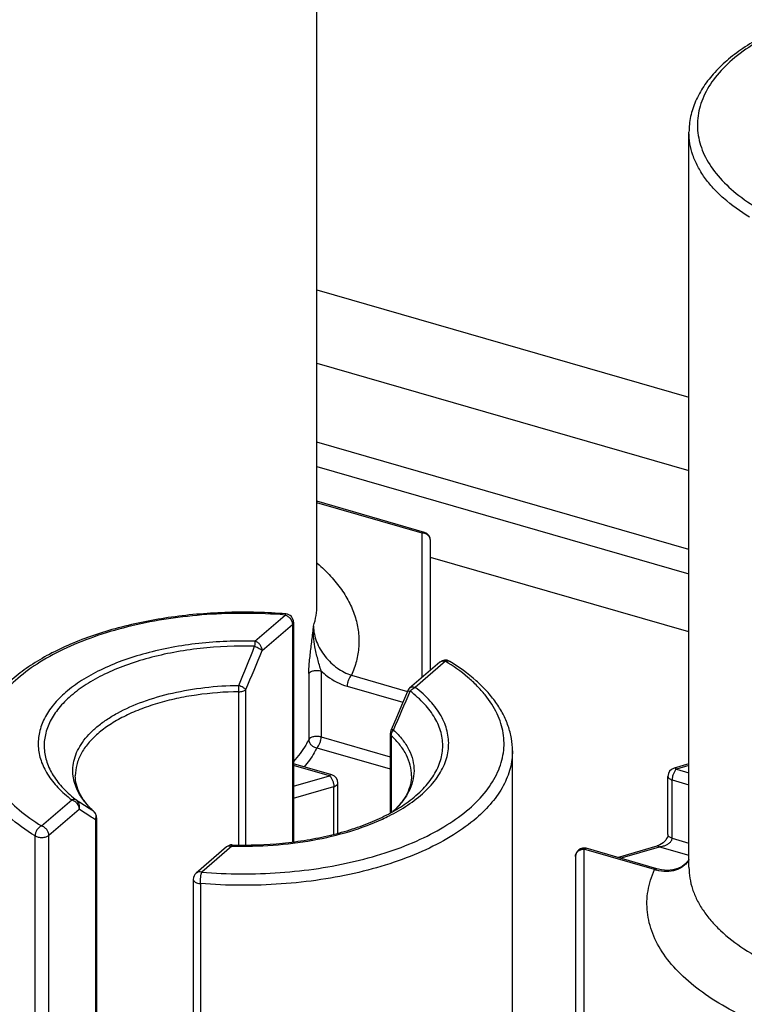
# Model space of a CAD drawing. Header units: millimetres. Extents: x 0 to 420, y 0 to 297.
# Tile 37 of 85: x 128.9 to 137.52, y 95.1 to 106.81. Entities that reach past the tile are written whole.
import ezdxf

# ---------------------------------------------------------------- set-up
doc = ezdxf.new("R2010")
doc.units = ezdxf.units.MM
doc.header["$LTSCALE"] = 23.1
doc.layers.add('0000242733_2_KÖRPERKANTE', color=7, linetype='CONTINUOUS')
doc.layers.add('0000434254_2_KÖRPERKANTE', color=7, linetype='CONTINUOUS')

msp = doc.modelspace()

# ---------------------------------------------------------------- linework, layer by layer
at = {"layer": '0000242733_2_KÖRPERKANTE', "color": 7, "linetype": 'Continuous'}
for p, q in [((132.4371, 103.5979), (136.8625, 102.3204)), ((136.8625, 99.5255), (133.7871, 100.4133))]:
    msp.add_line(p, q, dxfattribs=at)
at = {"layer": '0000242733_2_KÖRPERKANTE', "color": 9, "linetype": 'Continuous'}
for p, q in [((132.4371, 102.7239), (136.8625, 101.4464)), ((136.8625, 100.507), (132.4371, 101.7845)), ((132.4371, 101.4958), (136.8625, 100.2183))]:
    msp.add_line(p, q, dxfattribs=at)
at = {"layer": '0000434254_2_KÖRPERKANTE', "color": 7, "linetype": 'Continuous'}
for p, q in [((132.4371, 99.8504), (132.4371, 108.5972)), ((136.8625, 96.7254), (136.8625, 105.4722)), ((133.7149, 100.7114), (132.4371, 101.0803)), ((133.7871, 99.0699), (133.7871, 100.6153)), ((132.159, 99.641), (132.159, 97.0283)), ((133.8988, 99.1666), (133.5394, 98.8554)), ((133.3095, 98.3149), (133.3095, 97.3731)), ((134.7625, 89.3641), (134.7625, 98.111)), ((132.6149, 97.8247), (132.159, 97.9563)), ((136.8625, 97.9553), (136.6847, 97.904)), ((132.6871, 97.1326), (132.6871, 97.7286)), ((136.6125, 97.1151), (136.6125, 97.8079)), ((129.8154, 97.3157), (129.8154, 90.7698)), ((131.3598, 96.9678), (131.0005, 96.6566)), ((136.4808, 96.7087), (135.6402, 96.9513)), ((136.0125, 96.8439), (136.4847, 96.9802)), ((135.5125, 96.8553), (135.5125, 93.3623)), ((130.9659, 96.581), (130.9659, 89.7394))]:
    msp.add_line(p, q, dxfattribs=at)
at = {"layer": '0000434254_2_KÖRPERKANTE', "color": 9, "linetype": 'Continuous'}
for p, q in [((133.6871, 100.7019), (132.4371, 101.0628)), ((133.6871, 98.9833), (133.6871, 100.7019)), ((131.6996, 99.4164), (132.059, 99.7276)), ((131.7862, 99.3048), (132.1456, 99.616)), ((132.1456, 99.616), (132.1456, 97.0265)), ((133.9642, 99.1776), (133.6048, 98.8663)), ((132.3397, 99.0304), (132.3397, 98.2461)), ((132.4867, 99.0615), (132.4867, 98.2772)), ((132.8465, 99.0105), (133.5125, 98.8182)), ((131.507, 96.992), (131.507, 98.8149)), ((131.5909, 96.9917), (131.5909, 98.8399)), ((132.7965, 98.8806), (133.4589, 98.6894)), ((132.4867, 98.2772), (133.3095, 98.0397)), ((133.3216, 98.2911), (133.3216, 97.3793)), ((132.4367, 98.1473), (133.3095, 97.8953)), ((132.5871, 97.8152), (132.159, 97.9388)), ((136.8625, 97.9378), (136.7125, 97.8945)), ((136.7125, 97.8945), (136.8625, 97.8512)), ((132.159, 97.6916), (132.5871, 97.8152)), ((136.6625, 97.0718), (136.6625, 97.7646)), ((136.6625, 97.7646), (136.8625, 97.7068)), ((132.159, 97.5473), (132.6371, 97.6853)), ((132.6371, 97.1189), (132.6371, 97.6853)), ((129.1607, 97.2176), (129.5201, 97.5288)), ((129.2473, 97.106), (129.6067, 97.4172)), ((129.7833, 97.3892), (129.7776, 97.3938)), ((129.7833, 97.3891), (129.7833, 97.3892)), ((129.802, 97.2907), (129.802, 90.7448)), ((129.0832, 90.2578), (129.0832, 97.0994)), ((129.2473, 90.2644), (129.2473, 97.106)), ((136.6625, 97.0718), (136.8625, 97.014)), ((131.4253, 96.9788), (131.0659, 96.6676)), ((131.4253, 96.9788), (131.428, 96.9788)), ((131.4253, 96.9788), (131.428, 96.9788)), ((135.6125, 96.9419), (135.6125, 95.0077)), ((136.453, 96.6992), (135.6125, 96.9419)), ((136.0427, 96.8351), (136.5125, 96.9707)), ((136.5125, 96.9707), (136.8625, 96.8697)), ((131.0499, 96.5316), (131.0499, 89.69))]:
    msp.add_line(p, q, dxfattribs=at)
at = {"layer": '0000434254_2_KÖRPERKANTE', "color": 7, "linetype": 'Continuous'}
for points in [[(133.5125, 98.8181), (133.4433, 98.652), (133.3744, 98.4881), (133.3175, 98.3542)], [(136.6125, 97.1151), (136.6124, 97.1122), (136.6105, 97.0997), (136.6054, 97.0841), (136.5969, 97.0669), (136.5852, 97.0496), (136.5708, 97.033), (136.5542, 97.0177), (136.5358, 97.0041), (136.516, 96.9926), (136.4948, 96.9835), (136.4847, 96.9802)], [(136.8625, 96.8177), (136.86, 96.8126), (136.8263, 96.7698), (136.7831, 96.7351), (136.7311, 96.7094), (136.6712, 96.6939), (136.6057, 96.6893), (136.5371, 96.6957), (136.4808, 96.7087)]]:
    msp.add_lwpolyline(points, dxfattribs=at)
at = {"layer": '0000434254_2_KÖRPERKANTE', "color": 9, "linetype": 'Continuous'}
for centre, radius, start, end in [((133.6871, 100.5866), 0.1154, 84.43496, 90.00015), ((74.9971, 122.2197), 61.1351, 337.567448, 338.038052), ((84.9704, 118.705), 50.6764, 336.92096, 337.49113), ((127.5379, 98.8104), 3.9691, 0.06525, 1.16064), ((97.6384, 113.9565), 38.9666, 336.40493, 337.14468), ((133.5173, 98.8161), 0.00518, 147.37684, 157.39755), ((130.4191, 98.0966), 0.9514, 221.06649, 223.46521), ((130.4902, 98.1652), 1.0502, 223.51415, 227.27295), ((129.7252, 97.3321), 0.0809, 44.58088, 49.68677), ((129.7237, 97.3305), 0.0831, 34.70425, 44.5606), ((129.7, 97.3259), 0.1079, 340.94443, 353.43592), ((129.7039, 97.3254), 0.104, 353.49982, 354.67254), ((136.6185, 97.2048), 0.532, 251.87858, 254.50964)]:
    msp.add_arc(centre, radius, start, end, dxfattribs=at)
at = {"layer": '0000434254_2_KÖRPERKANTE', "color": 7, "linetype": 'Continuous'}
for centre, start, end in [((133.6871, 100.6153), 0, 73.89794), ((132.059, 99.641), 0, 85.36106), ((133.9642, 99.091), 58.4879, 130.89339), ((133.6049, 98.7798), 130.89475, 157.48462), ((133.4095, 98.3149), 156.87277, 179.99929), ((136.7125, 97.8079), 106.1017, 180), ((132.5871, 97.7286), 359.99606, 73.89789), ((129.7154, 97.3157), 0.0028, 47.28316), ((131.4253, 96.8922), 88.38809, 130.8924), ((135.6125, 96.8553), 73.9045, 180), ((131.0659, 96.581), 130.88654, 180)]:
    msp.add_arc(centre, 0.1, start, end, dxfattribs=at)
for points, knots in [([(140.567, 107.1019), (140.3399, 107.1203), (139.8852, 107.1319), (139.2162, 107.077), (138.6804, 106.9711), (138.2815, 106.8505), (138.0077, 106.746), (137.7571, 106.6269), (137.5322, 106.4941), (137.3355, 106.3488), (137.1693, 106.1918), (137.0356, 106.024), (136.937, 105.8467), (136.8762, 105.6617), (136.8625, 105.5347), (136.8625, 105.4722)], [0, 0, 0, 0, 0.1549141, 0.308443, 0.4554434, 0.5250967, 0.5915334, 0.6544053, 0.7134948, 0.7687458, 0.8202967, 0.8685083, 0.9139726, 0.9574911, 1, 1, 1, 1]), ([(132.067, 99.7407), (131.8399, 99.7591), (131.3852, 99.7707), (130.7162, 99.7158), (130.1804, 99.6099), (129.7815, 99.4892), (129.5077, 99.3848), (129.2571, 99.2656), (129.0322, 99.1329), (128.8355, 98.9876), (128.6693, 98.8306), (128.5356, 98.6628), (128.437, 98.4854), (128.3762, 98.3005), (128.3625, 98.1735), (128.3625, 98.111)], [0, 0, 0, 0, 0.1549141, 0.308443, 0.4554434, 0.5250967, 0.5915334, 0.6544053, 0.7134948, 0.7687458, 0.8202967, 0.8685083, 0.9139726, 0.9574911, 1, 1, 1, 1]), ([(134.7625, 98.111), (134.7625, 98.1607), (134.7538, 98.2611), (134.7155, 98.409), (134.6527, 98.5529), (134.5667, 98.6917), (134.4588, 98.8243), (134.2824, 98.997), (134.1272, 99.1084), (134.0165, 99.1763)], [0, 0, 0, 0, 0.1098528, 0.2213477, 0.3360921, 0.4555202, 0.5808644, 0.7130575, 1, 1, 1, 1]), ([(129.7833, 97.3892), (129.748, 97.4218), (129.6855, 97.488), (129.6144, 97.5964), (129.5719, 97.7057), (129.5625, 97.7797), (129.5625, 97.8153)], [0, 0, 0, 0, 0.2924003, 0.5514136, 0.7834133, 1, 1, 1, 1]), ([(133.5625, 97.8153), (133.5625, 97.7796), (133.5529, 97.7054), (133.5103, 97.5958), (133.4389, 97.4872), (133.376, 97.4209), (133.3406, 97.3882)], [0, 0, 0, 0, 0.216473, 0.4484245, 0.7074729, 1, 1, 1, 1]), ([(131.4281, 96.9922), (131.6282, 96.9865), (131.9271, 96.9967), (132.3167, 97.048), (132.5945, 97.104), (132.8554, 97.1767), (133.095, 97.2648), (133.3093, 97.3667), (133.439, 97.446), (133.4981, 97.4879)], [0, 0, 0, 0, 0.2779106, 0.4137863, 0.5453419, 0.6710317, 0.7894572, 0.8994214, 1, 1, 1, 1])]:
    msp.add_open_spline(points, degree=3, knots=knots, dxfattribs=at)
at = {"layer": '0000434254_2_KÖRPERKANTE', "color": 9, "linetype": 'Continuous'}
for points, knots in [([(140.559, 107.0888), (140.404, 107.1014), (140.0928, 107.1146), (139.6284, 107.0994), (139.1737, 107.0498), (138.7389, 106.9669), (138.3338, 106.8525), (137.9672, 106.7091), (137.6473, 106.5398), (137.3808, 106.3481), (137.1737, 106.1374), (137.0522, 105.9442), (136.9931, 105.7864), (136.9673, 105.6691), (136.9595, 105.5511), (136.9697, 105.4331), (136.9977, 105.316), (137.06, 105.1585), (137.1853, 104.966), (137.3964, 104.7564), (137.5671, 104.6361), (137.6607, 104.5788)], [0, 0, 0, 0, 0.0847414, 0.1695752, 0.253062, 0.3338127, 0.4105559, 0.482206, 0.547946, 0.6073347, 0.6604529, 0.7080882, 0.7303866, 0.7520144, 0.7733069, 0.7946231, 0.81632, 0.8387285, 0.8866809, 0.9401919, 1, 1, 1, 1]), ([(137.5832, 104.4606), (137.4746, 104.5272), (137.3228, 104.6359), (137.1509, 104.8036), (137.0471, 104.9307), (136.9653, 105.062), (136.9062, 105.1967), (136.8705, 105.3338), (136.8625, 105.4265), (136.8625, 105.4722)], [0, 0, 0, 0, 0.2948226, 0.4290478, 0.5549867, 0.673536, 0.7860126, 0.8941431, 1, 1, 1, 1]), ([(133.6871, 100.7019), (133.6894, 100.7039), (133.694, 100.7074), (133.7012, 100.711), (133.7083, 100.7125), (133.7128, 100.712), (133.7149, 100.7114)], [0, 0, 0, 0, 0.2986952, 0.5595125, 0.7888426, 1, 1, 1, 1]), ([(133.7871, 100.6153), (133.7871, 100.6259), (133.7824, 100.6476), (133.7627, 100.675), (133.7334, 100.6943), (133.7102, 100.7002), (133.6983, 100.7014)], [0, 0, 0, 0, 0.2343039, 0.4776143, 0.7337683, 1, 1, 1, 1]), ([(132.4406, 100.343), (132.4962, 100.295), (132.5989, 100.1965), (132.7296, 100.0363), (132.8301, 99.8703), (132.8993, 99.6997), (132.9362, 99.526), (132.9402, 99.3511), (132.9113, 99.177), (132.8712, 99.0652), (132.8465, 99.0105)], [0, 0, 0, 0, 0.1466616, 0.2834784, 0.4116203, 0.5328381, 0.6494529, 0.7642302, 0.8801334, 1, 1, 1, 1]), ([(132.3958, 99.5941), (132.4093, 99.6358), (132.4301, 99.7204), (132.4371, 99.8074), (132.4371, 99.8504)], [0, 0, 0, 0, 0.5046895, 1, 1, 1, 1]), ([(132.059, 99.7276), (131.904, 99.7402), (131.5928, 99.7534), (131.1284, 99.7382), (130.6737, 99.6886), (130.2389, 99.6057), (129.8338, 99.4912), (129.4672, 99.3479), (129.1473, 99.1786), (128.8808, 98.9869), (128.6737, 98.7762), (128.5522, 98.583), (128.4931, 98.4252), (128.4673, 98.3079), (128.4595, 98.1899), (128.4697, 98.0719), (128.4977, 97.9548), (128.56, 97.7972), (128.6853, 97.6047), (128.8964, 97.3952), (129.0671, 97.2749), (129.1607, 97.2176)], [0, 0, 0, 0, 0.0847414, 0.1695752, 0.253062, 0.3338127, 0.4105559, 0.482206, 0.547946, 0.6073347, 0.6604529, 0.7080882, 0.7303866, 0.7520144, 0.7733069, 0.7946231, 0.81632, 0.8387285, 0.8866809, 0.9401919, 1, 1, 1, 1]), ([(132.067, 99.7407), (132.0664, 99.7407), (132.0647, 99.7398), (132.0628, 99.7371), (132.0608, 99.7329), (132.0596, 99.7295), (132.059, 99.7276)], [0, 0, 0, 0, 0.1270577, 0.3255141, 0.6160999, 1, 1, 1, 1]), ([(132.059, 99.7276), (132.0708, 99.7242), (132.0938, 99.7125), (132.1298, 99.678), (132.1456, 99.6403), (132.1456, 99.616)], [0, 0, 0, 0, 0.2477484, 0.5090151, 1, 1, 1, 1]), ([(132.1456, 99.616), (132.1495, 99.6194), (132.1561, 99.6268), (132.159, 99.6365), (132.159, 99.641)], [0, 0, 0, 0, 0.5392399, 1, 1, 1, 1]), ([(132.3696, 99.3627), (132.3768, 99.4204), (132.3863, 99.4975), (132.394, 99.5747), (132.3958, 99.5941)], [0, 0, 0, 0, 0.7493699, 1, 1, 1, 1]), ([(132.4136, 99.3485), (132.4063, 99.3892), (132.3953, 99.4709), (132.3939, 99.5533), (132.3958, 99.5941)], [0, 0, 0, 0, 0.5034085, 1, 1, 1, 1]), ([(132.3958, 99.5941), (132.3958, 99.5315), (132.4177, 99.435), (132.475, 99.3181), (132.5325, 99.2342), (132.6008, 99.1593), (132.7006, 99.076), (132.787, 99.03), (132.8465, 99.0105)], [0, 0, 0, 0, 0.2408156, 0.369733, 0.5005614, 0.6308999, 0.7587207, 1, 1, 1, 1]), ([(131.6996, 99.4164), (131.4765, 99.4226), (131.1434, 99.4095), (130.7112, 99.3458), (130.4057, 99.2769), (130.1219, 99.1879), (129.865, 99.0803), (129.6397, 98.9561), (129.4501, 98.8173), (129.2997, 98.6662), (129.1915, 98.5048), (129.1286, 98.3356), (129.114, 98.1622), (129.1485, 97.9899), (129.2303, 97.8235), (129.356, 97.666), (129.4617, 97.5734), (129.5201, 97.5288)], [0, 0, 0, 0, 0.171843, 0.2555275, 0.3361445, 0.4126681, 0.4842378, 0.5502201, 0.6102889, 0.6645328, 0.7135882, 0.7587643, 0.8020468, 0.8458248, 0.8923756, 0.9434209, 1, 1, 1, 1]), ([(131.6957, 99.3557), (131.4791, 99.3618), (131.1557, 99.349), (130.7359, 99.2872), (130.4393, 99.2203), (130.1637, 99.1339), (129.9142, 99.0294), (129.6955, 98.9088), (129.5113, 98.7741), (129.3652, 98.6273), (129.2601, 98.4706), (129.1991, 98.3062), (129.1849, 98.1378), (129.2185, 97.9705), (129.2978, 97.809), (129.4199, 97.6561), (129.5224, 97.5661), (129.5792, 97.5228)], [0, 0, 0, 0, 0.1718437, 0.255529, 0.3361469, 0.4126718, 0.4842429, 0.5502267, 0.6102968, 0.664542, 0.7135983, 0.7587748, 0.8020573, 0.845835, 0.8923852, 0.9434304, 1, 1, 1, 1]), ([(131.6996, 99.4164), (131.6987, 99.4078), (131.6971, 99.3876), (131.6961, 99.3674), (131.6956, 99.3557)], [0, 0, 0, 0, 0.4240963, 1, 1, 1, 1]), ([(131.6956, 99.3557), (131.7053, 99.3521), (131.7239, 99.3442), (131.7495, 99.3314), (131.7703, 99.3185), (131.7819, 99.3094), (131.7862, 99.3048)], [0, 0, 0, 0, 0.2969408, 0.5786093, 0.8197247, 1, 1, 1, 1]), ([(131.7862, 99.3048), (131.7862, 99.3291), (131.7705, 99.3668), (131.7345, 99.4013), (131.7114, 99.413), (131.6996, 99.4164)], [0, 0, 0, 0, 0.4910804, 0.7523016, 1, 1, 1, 1]), ([(132.3397, 99.0304), (132.3397, 99.0567), (132.3421, 99.1111), (132.3519, 99.2219), (132.3626, 99.3062), (132.3696, 99.3627)], [0, 0, 0, 0, 0.236406, 0.4885387, 1, 1, 1, 1]), ([(132.4867, 99.0615), (132.4793, 99.0846), (132.4654, 99.1316), (132.4392, 99.2269), (132.4223, 99.2995), (132.4136, 99.3485)], [0, 0, 0, 0, 0.2457433, 0.4967682, 1, 1, 1, 1]), ([(131.0659, 96.6676), (131.2209, 96.655), (131.5321, 96.6418), (131.9965, 96.657), (132.4512, 96.7066), (132.886, 96.7895), (133.2911, 96.904), (133.6577, 97.0473), (133.9776, 97.2166), (134.2441, 97.4083), (134.4512, 97.619), (134.5727, 97.8122), (134.6318, 97.97), (134.6576, 98.0873), (134.6654, 98.2053), (134.6552, 98.3233), (134.6272, 98.4404), (134.5649, 98.5979), (134.4674, 98.7478), (134.3428, 98.8865), (134.1895, 99.0275), (134.0578, 99.1203), (133.9642, 99.1776)], [0, 0, 0, 0, 0.0847363, 0.1695649, 0.2530466, 0.3337923, 0.4105309, 0.4821766, 0.5479126, 0.6072977, 0.6604127, 0.7080451, 0.7303421, 0.7519685, 0.7732598, 0.7945746, 0.8162703, 0.8386774, 0.8866268, 0.9126546, 0.9401951, 1, 1, 1, 1]), ([(133.8988, 99.1666), (133.9028, 99.1701), (133.9122, 99.1761), (133.9344, 99.1827), (133.9527, 99.1809), (133.9642, 99.1776)], [0, 0, 0, 0, 0.2340351, 0.4759038, 1, 1, 1, 1]), ([(133.9642, 99.1776), (133.973, 99.1812), (133.9871, 99.1844), (134.005, 99.1818), (134.0129, 99.1784), (134.0165, 99.1763)], [0, 0, 0, 0, 0.5291712, 0.7691208, 1, 1, 1, 1]), ([(132.3397, 99.0304), (132.3441, 99.0391), (132.3574, 99.0499), (132.3782, 99.0592), (132.4056, 99.0668), (132.4426, 99.0697), (132.4725, 99.0656), (132.4867, 99.0615)], [0, 0, 0, 0, 0.1848357, 0.3025352, 0.4341191, 0.7201032, 1, 1, 1, 1]), ([(132.4867, 99.0615), (132.5094, 99.0401), (132.6015, 98.9628), (132.711, 98.9053), (132.7965, 98.8806)], [0, 0, 0, 0, 0.259467, 1, 1, 1, 1]), ([(132.8465, 99.0105), (132.839, 99.0039), (132.8252, 98.986), (132.8099, 98.9541), (132.7995, 98.918), (132.7965, 98.8928), (132.7965, 98.8806)], [0, 0, 0, 0, 0.2111363, 0.4683816, 0.7425409, 1, 1, 1, 1]), ([(129.5374, 97.8107), (129.5331, 97.8444), (129.531, 97.9132), (129.549, 98.0163), (129.5877, 98.1177), (129.6465, 98.2161), (129.7245, 98.3106), (129.8208, 98.4006), (129.9345, 98.4851), (130.1131, 98.5929), (130.3737, 98.7071), (130.7234, 98.8078), (131.1059, 98.8721), (131.3711, 98.8889), (131.506, 98.8908)], [0, 0, 0, 0, 0.0413565, 0.0831522, 0.12657, 0.1726078, 0.2220098, 0.2752587, 0.3326015, 0.3940882, 0.528825, 0.6773, 0.8358529, 1, 1, 1, 1]), ([(131.5909, 98.8399), (131.5891, 98.842), (131.5848, 98.8463), (131.574, 98.8551), (131.5568, 98.8665), (131.5329, 98.8794), (131.5153, 98.887), (131.5062, 98.8908)], [0, 0, 0, 0, 0.083028, 0.1820109, 0.4219347, 0.7021329, 1, 1, 1, 1]), ([(131.507, 98.8149), (131.3391, 98.8126), (131.0898, 98.7936), (130.7677, 98.7359), (130.5415, 98.6783), (130.3317, 98.607), (130.1415, 98.5229), (129.9741, 98.4274), (129.8749, 98.3538), (129.8304, 98.3153)], [0, 0, 0, 0, 0.2829423, 0.4196696, 0.5510772, 0.6757871, 0.7926574, 0.9008616, 1, 1, 1, 1]), ([(131.507, 98.8149), (131.5233, 98.8152), (131.547, 98.8182), (131.5748, 98.8287), (131.5862, 98.8359), (131.5909, 98.8399)], [0, 0, 0, 0, 0.5507679, 0.7926004, 1, 1, 1, 1]), ([(133.4981, 97.4879), (133.5627, 97.5335), (133.6792, 97.6287), (133.818, 97.7929), (133.8935, 97.9417), (133.9251, 98.0617), (133.935, 98.1509), (133.9315, 98.2403), (133.9145, 98.3291), (133.8843, 98.417), (133.8253, 98.535), (133.7166, 98.6777), (133.6069, 98.7749), (133.5457, 98.8216)], [0, 0, 0, 0, 0.1459517, 0.2765151, 0.3944581, 0.4503185, 0.5050724, 0.559609, 0.6148332, 0.6716017, 0.7306708, 0.8578742, 1, 1, 1, 1]), ([(133.5129, 98.8189), (133.5138, 98.8202), (133.5174, 98.8225), (133.5246, 98.8236), (133.5344, 98.8233), (133.5417, 98.8223), (133.5457, 98.8216)], [0, 0, 0, 0, 0.1427211, 0.3512154, 0.6377793, 1, 1, 1, 1]), ([(133.5154, 97.4651), (133.5861, 97.5122), (133.714, 97.6107), (133.8682, 97.7818), (133.9541, 97.9379), (133.9917, 98.0643), (134.005, 98.1583), (134.0038, 98.2525), (133.9881, 98.3464), (133.958, 98.4392), (133.9139, 98.5304), (133.856, 98.6195), (133.7583, 98.7381), (133.6692, 98.8172), (133.6048, 98.8663)], [0, 0, 0, 0, 0.147937, 0.2799577, 0.3986071, 0.4545054, 0.509094, 0.563288, 0.6180314, 0.674228, 0.7326813, 0.794058, 0.8588682, 1, 1, 1, 1]), ([(133.6049, 98.8664), (133.5933, 98.8697), (133.575, 98.8715), (133.5528, 98.8649), (133.5435, 98.8589), (133.5394, 98.8554)], [0, 0, 0, 0, 0.5240957, 0.7659648, 1, 1, 1, 1]), ([(133.5457, 98.8216), (133.5496, 98.8269), (133.5657, 98.8459), (133.5874, 98.8607), (133.6049, 98.8664)], [0, 0, 0, 0, 0.2617658, 1, 1, 1, 1]), ([(129.8304, 98.3153), (129.7889, 98.2794), (129.7143, 98.2049), (129.6278, 98.0801), (129.5746, 97.9495), (129.5625, 97.8592), (129.5625, 97.8153)], [0, 0, 0, 0, 0.2820593, 0.5383205, 0.774664, 1, 1, 1, 1]), ([(133.3095, 98.3149), (133.3095, 98.3107), (133.312, 98.3015), (133.318, 98.2944), (133.3216, 98.2911)], [0, 0, 0, 0, 0.4639218, 1, 1, 1, 1]), ([(133.3473, 98.3593), (133.3435, 98.3598), (133.3367, 98.3604), (133.3266, 98.3602), (133.319, 98.3575), (133.3175, 98.3542)], [0, 0, 0, 0, 0.3639897, 0.6499369, 1, 1, 1, 1]), ([(133.3216, 98.2911), (133.3216, 98.303), (133.3267, 98.3277), (133.3394, 98.3493), (133.3473, 98.3593)], [0, 0, 0, 0, 0.481444, 1, 1, 1, 1]), ([(133.3473, 98.3593), (133.3856, 98.3239), (133.4543, 98.2508), (133.5333, 98.1293), (133.5815, 98.0027), (133.5972, 97.8732), (133.5798, 97.7438), (133.53, 97.6174), (133.4495, 97.4962), (133.3799, 97.4234), (133.3411, 97.3881)], [0, 0, 0, 0, 0.1396237, 0.2672054, 0.3856409, 0.4991349, 0.6127625, 0.7315721, 0.8597118, 1, 1, 1, 1]), ([(132.3397, 98.2461), (132.3283, 98.2236), (132.2772, 98.1311), (132.2131, 98.0461), (132.1596, 97.9861)], [0, 0, 0, 0, 0.2392818, 1, 1, 1, 1]), ([(132.4867, 98.2772), (132.4725, 98.2813), (132.4426, 98.2854), (132.4056, 98.2826), (132.3782, 98.275), (132.3574, 98.2657), (132.3441, 98.2549), (132.3397, 98.2461)], [0, 0, 0, 0, 0.2798968, 0.5658809, 0.6974647, 0.8151643, 1, 1, 1, 1]), ([(132.3397, 98.2461), (132.3397, 98.2345), (132.3453, 98.2103), (132.367, 98.1794), (132.3986, 98.1567), (132.4239, 98.1489), (132.4367, 98.1473)], [0, 0, 0, 0, 0.2328327, 0.4816261, 0.7409284, 1, 1, 1, 1]), ([(132.4367, 98.1473), (132.4443, 98.1539), (132.458, 98.1718), (132.4733, 98.2037), (132.4837, 98.2398), (132.4867, 98.265), (132.4867, 98.2772)], [0, 0, 0, 0, 0.2111493, 0.4684358, 0.7426147, 1, 1, 1, 1]), ([(133.5625, 97.8153), (133.5625, 97.8568), (133.5516, 97.9421), (133.504, 98.0659), (133.4264, 98.1849), (133.3591, 98.2564), (133.3216, 98.2911)], [0, 0, 0, 0, 0.2273504, 0.4647131, 0.720364, 1, 1, 1, 1]), ([(129.0832, 97.0994), (128.9746, 97.1659), (128.8228, 97.2746), (128.6509, 97.4424), (128.5471, 97.5695), (128.4653, 97.7008), (128.4062, 97.8355), (128.3705, 97.9726), (128.3625, 98.0653), (128.3625, 98.111)], [0, 0, 0, 0, 0.2948226, 0.4290478, 0.5549867, 0.673536, 0.7860126, 0.8941431, 1, 1, 1, 1]), ([(132.4367, 98.1473), (132.4268, 98.1277), (132.3832, 98.0477), (132.3299, 97.973), (132.2858, 97.9197)], [0, 0, 0, 0, 0.2410498, 1, 1, 1, 1]), ([(134.7625, 98.111), (134.7625, 98.076), (134.7578, 98.0056), (134.7298, 97.864), (134.6578, 97.6872), (134.5195, 97.4876), (134.4002, 97.3685), (134.3337, 97.311)], [0, 0, 0, 0, 0.1121386, 0.2256993, 0.4619293, 0.71807, 1, 1, 1, 1]), ([(136.7125, 97.8945), (136.7049, 97.8879), (136.6911, 97.87), (136.6758, 97.8381), (136.6654, 97.802), (136.6625, 97.7768), (136.6625, 97.7646)], [0, 0, 0, 0, 0.2112038, 0.4685652, 0.7427014, 1, 1, 1, 1]), ([(136.7125, 97.8945), (136.7102, 97.8965), (136.7056, 97.8999), (136.6984, 97.9035), (136.6913, 97.905), (136.6868, 97.9046), (136.6847, 97.904)], [0, 0, 0, 0, 0.298632, 0.55952, 0.7888586, 1, 1, 1, 1]), ([(129.7018, 97.4716), (129.658, 97.5219), (129.6015, 97.6032), (129.5543, 97.7217), (129.5413, 97.7812), (129.5374, 97.8107)], [0, 0, 0, 0, 0.5241346, 0.7663461, 1, 1, 1, 1]), ([(132.6149, 97.8247), (132.6128, 97.8253), (132.6083, 97.8257), (132.6012, 97.8242), (132.594, 97.8206), (132.5894, 97.8172), (132.5871, 97.8152)], [0, 0, 0, 0, 0.2111546, 0.4404819, 0.7013031, 1, 1, 1, 1]), ([(132.5871, 97.8152), (132.5947, 97.8086), (132.6085, 97.7907), (132.6238, 97.7589), (132.6342, 97.7227), (132.6371, 97.6975), (132.6371, 97.6853)], [0, 0, 0, 0, 0.211035, 0.468231, 0.7424492, 1, 1, 1, 1]), ([(132.6371, 97.6853), (132.6442, 97.6873), (132.6572, 97.6921), (132.6734, 97.7022), (132.6843, 97.7144), (132.6871, 97.7241), (132.6871, 97.7286)], [0, 0, 0, 0, 0.3160375, 0.5862422, 0.809351, 1, 1, 1, 1]), ([(136.6125, 97.8079), (136.6125, 97.8034), (136.6153, 97.7937), (136.6262, 97.7815), (136.6424, 97.7714), (136.6553, 97.7666), (136.6625, 97.7646)], [0, 0, 0, 0, 0.1906472, 0.4137497, 0.683954, 1, 1, 1, 1]), ([(129.5792, 97.5228), (129.5753, 97.5256), (129.5666, 97.5301), (129.5464, 97.5345), (129.5303, 97.5322), (129.52, 97.5288)], [0, 0, 0, 0, 0.2329988, 0.4745755, 1, 1, 1, 1]), ([(129.52, 97.5288), (129.5318, 97.5254), (129.5549, 97.5137), (129.5909, 97.4793), (129.6066, 97.4416), (129.6066, 97.4172)], [0, 0, 0, 0, 0.2476988, 0.5089197, 1, 1, 1, 1]), ([(129.7776, 97.3937), (129.7608, 97.4041), (129.6939, 97.4459), (129.6281, 97.4895), (129.5792, 97.5228)], [0, 0, 0, 0, 0.2495534, 1, 1, 1, 1]), ([(129.6066, 97.4172), (129.6101, 97.4268), (129.6141, 97.4467), (129.6114, 97.4765), (129.5998, 97.5032), (129.5866, 97.5173), (129.5792, 97.5228)], [0, 0, 0, 0, 0.2618291, 0.5155866, 0.7607672, 1, 1, 1, 1]), ([(129.802, 97.2907), (129.7855, 97.3007), (129.7196, 97.3417), (129.6548, 97.3844), (129.6067, 97.4172)], [0, 0, 0, 0, 0.2488598, 1, 1, 1, 1]), ([(129.792, 97.3779), (129.798, 97.3691), (129.807, 97.3488), (129.8085, 97.3267), (129.8074, 97.3157)], [0, 0, 0, 0, 0.4905889, 1, 1, 1, 1]), ([(133.2165, 97.2997), (133.2435, 97.3122), (133.3461, 97.3616), (133.4454, 97.4184), (133.5154, 97.4651)], [0, 0, 0, 0, 0.2608993, 1, 1, 1, 1]), ([(129.802, 97.2907), (129.8059, 97.2941), (129.8126, 97.3015), (129.8154, 97.3113), (129.8154, 97.3157)], [0, 0, 0, 0, 0.539241, 1, 1, 1, 1]), ([(134.3337, 97.311), (134.2487, 97.2374), (134.0555, 97.0983), (133.7253, 96.9236), (133.3469, 96.7756), (132.9287, 96.6575), (132.4799, 96.5719), (132.0105, 96.5207), (131.5311, 96.505), (131.2099, 96.5187), (131.0499, 96.5316)], [0, 0, 0, 0, 0.0977872, 0.2060293, 0.324004, 0.4503645, 0.5833236, 0.7207877, 0.8604702, 1, 1, 1, 1]), ([(131.428, 96.9788), (131.5902, 96.9743), (131.9117, 96.9814), (132.3807, 97.039), (132.8179, 97.1414), (133.0905, 97.2417), (133.2165, 97.2997)], [0, 0, 0, 0, 0.2658035, 0.5259105, 0.772804, 1, 1, 1, 1]), ([(129.1607, 97.2176), (129.1499, 97.2132), (129.129, 97.1995), (129.1045, 97.1707), (129.0878, 97.1364), (129.0832, 97.1114), (129.0832, 97.0994)], [0, 0, 0, 0, 0.2363361, 0.4953284, 0.7569006, 1, 1, 1, 1]), ([(129.2473, 97.106), (129.2473, 97.1304), (129.2316, 97.1681), (129.1956, 97.2025), (129.1725, 97.2142), (129.1607, 97.2176)], [0, 0, 0, 0, 0.4910803, 0.752301, 1, 1, 1, 1]), ([(129.0832, 97.0994), (129.0887, 97.096), (129.1012, 97.0902), (129.1296, 97.0822), (129.1683, 97.0794), (129.2062, 97.0851), (129.2322, 97.0954), (129.2429, 97.1022), (129.2473, 97.106)], [0, 0, 0, 0, 0.1121173, 0.2384411, 0.5140034, 0.7816057, 0.8988703, 1, 1, 1, 1]), ([(136.5125, 96.9707), (136.5207, 96.9715), (136.5371, 96.9739), (136.5655, 96.9807), (136.5967, 96.9925), (136.6236, 97.0087), (136.6418, 97.0252), (136.6529, 97.0393), (136.6605, 97.0549), (136.6625, 97.0662), (136.6625, 97.0718)], [0, 0, 0, 0, 0.1274886, 0.2558001, 0.4486734, 0.6401408, 0.7343022, 0.8262399, 0.9149511, 1, 1, 1, 1]), ([(136.6625, 97.0718), (136.6553, 97.0738), (136.6424, 97.0786), (136.6262, 97.0887), (136.6153, 97.1008), (136.6125, 97.1106), (136.6125, 97.1151)], [0, 0, 0, 0, 0.316046, 0.5862503, 0.8093528, 1, 1, 1, 1]), ([(131.3598, 96.9678), (131.3639, 96.9713), (131.3732, 96.9773), (131.3954, 96.9839), (131.4137, 96.9821), (131.4253, 96.9788)], [0, 0, 0, 0, 0.2340355, 0.475905, 1, 1, 1, 1]), ([(131.4253, 96.9788), (131.4255, 96.9807), (131.4259, 96.984), (131.4266, 96.9884), (131.4272, 96.9906), (131.4278, 96.9922), (131.4281, 96.9922)], [0, 0, 0, 0, 0.422556, 0.7315798, 0.922574, 1, 1, 1, 1]), ([(135.5125, 96.8553), (135.5125, 96.8666), (135.518, 96.89), (135.5407, 96.9187), (135.5738, 96.9375), (135.5995, 96.9419), (135.6125, 96.9419)], [0, 0, 0, 0, 0.2330927, 0.4764284, 0.7335677, 1, 1, 1, 1]), ([(135.6125, 96.9419), (135.6147, 96.9438), (135.6193, 96.9473), (135.6265, 96.9509), (135.6336, 96.9524), (135.6381, 96.9519), (135.6402, 96.9513)], [0, 0, 0, 0, 0.2986185, 0.5595104, 0.7888598, 1, 1, 1, 1]), ([(136.4847, 96.9802), (136.4868, 96.9808), (136.4913, 96.9813), (136.4984, 96.9797), (136.5056, 96.9762), (136.5102, 96.9727), (136.5125, 96.9707)], [0, 0, 0, 0, 0.2111531, 0.4404947, 0.7013211, 1, 1, 1, 1]), ([(136.8629, 96.8162), (136.8542, 96.801), (136.834, 96.7723), (136.7961, 96.7362), (136.752, 96.7082), (136.6856, 96.6814), (136.591, 96.6694), (136.5147, 96.6815), (136.4764, 96.6921)], [0, 0, 0, 0, 0.1205603, 0.2387311, 0.3567623, 0.4766811, 0.7275227, 1, 1, 1, 1]), ([(131.0659, 96.6676), (131.0544, 96.6709), (131.0361, 96.6727), (131.0139, 96.6661), (131.0045, 96.6601), (131.0005, 96.6566)], [0, 0, 0, 0, 0.5241049, 0.7659736, 1, 1, 1, 1]), ([(131.0499, 96.5316), (131.0499, 96.544), (131.0509, 96.5692), (131.0541, 96.6061), (131.0589, 96.6392), (131.0632, 96.6593), (131.0659, 96.6676)], [0, 0, 0, 0, 0.2689049, 0.5526885, 0.8090043, 1, 1, 1, 1]), ([(137.7125, 94.8634), (137.586, 94.9154), (137.348, 95.0266), (137.0272, 95.2242), (136.7627, 95.4426), (136.5596, 95.6783), (136.4432, 95.8908), (136.388, 96.063), (136.365, 96.191), (136.3599, 96.3197), (136.3726, 96.4482), (136.4032, 96.5758), (136.4347, 96.6584), (136.453, 96.6992)], [0, 0, 0, 0, 0.164326, 0.3150026, 0.4516185, 0.574861, 0.686849, 0.7398488, 0.791587, 0.8427549, 0.8940762, 0.9462728, 1, 1, 1, 1]), ([(136.453, 96.6992), (136.4553, 96.7012), (136.4599, 96.7046), (136.4671, 96.7082), (136.4742, 96.7098), (136.4787, 96.7093), (136.4808, 96.7087)], [0, 0, 0, 0, 0.2985753, 0.5595211, 0.7888785, 1, 1, 1, 1]), ([(136.8625, 96.7254), (136.8625, 96.6819), (136.8697, 96.5939), (136.902, 96.4635), (136.9554, 96.3352), (137.0294, 96.2097), (137.1235, 96.088), (137.2793, 95.9267), (137.5234, 95.7401), (137.8727, 95.5491), (138.2784, 95.3887), (138.7301, 95.263), (139.048, 95.2055), (139.2119, 95.1829)], [0, 0, 0, 0, 0.0431959, 0.0872338, 0.1328852, 0.1808058, 0.2315077, 0.2853565, 0.4031818, 0.5349276, 0.6796856, 0.8355669, 1, 1, 1, 1]), ([(130.9659, 96.581), (130.9659, 96.578), (130.9671, 96.5718), (130.972, 96.5631), (130.9797, 96.5552), (130.9943, 96.5452), (131.018, 96.536), (131.0388, 96.5326), (131.0499, 96.5316)], [0, 0, 0, 0, 0.0849296, 0.1770888, 0.2814676, 0.4003161, 0.6794664, 1, 1, 1, 1])]:
    msp.add_open_spline(points, degree=3, knots=knots, dxfattribs=at)

doc.saveas('drawing.dxf')
